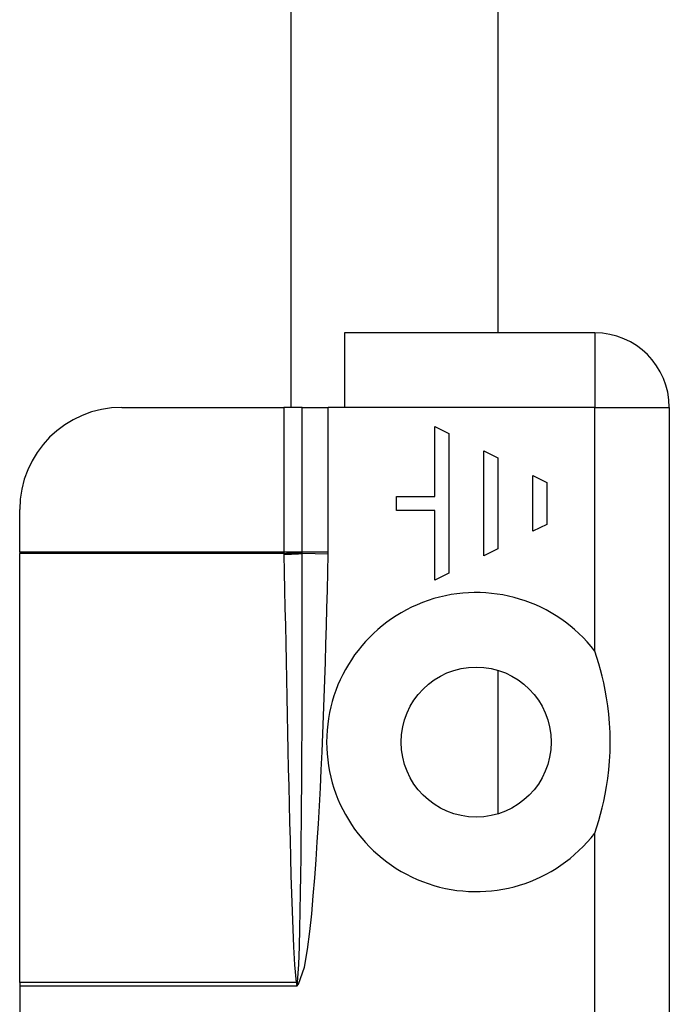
# Model space of a CAD drawing. Header units: inches. Extents: x 3.4 to 82.4, y 3.9 to 45.4.
# Tile 24 of 114: x 13.303 to 14.053, y 10.146 to 11.283. Entities that reach past the tile are written whole.
import ezdxf

# ---------------------------------------------------------------- set-up
doc = ezdxf.new("R2010")
doc.units = ezdxf.units.IN
doc.header["$MEASUREMENT"] = 0
doc.layers.add('Visible Edges(ANSI)', color=7, linetype='Continuous', lineweight=25)
doc.layers.add('Visible Tangent Edges(ANSI)', color=7, linetype='Continuous', lineweight=25)

msp = doc.modelspace()

# ---------------------------------------------------------------- linework, layer by layer
at = {"layer": 'Visible Edges(ANSI)'}
for p, q in [((13.6158, 14.9233), (13.6158, 10.835)), ((13.855, 14.8373), (13.855, 10.921)), ((13.9668, 10.921), (13.6778, 10.921)), ((13.6778, 10.921), (13.6778, 10.835)), ((13.4209, 10.835), (13.6078, 10.835)), ((13.6288, 10.835), (13.6078, 10.835)), ((13.6288, 10.835), (13.6589, 10.835)), ((13.6778, 10.835), (13.6589, 10.835)), ((14.0528, 10.835), (14.0528, 9.257)), ((13.7822, 10.8129), (13.7984, 10.8049)), ((13.7822, 10.7322), (13.7822, 10.8129)), ((13.7984, 10.8049), (13.7984, 10.6434)), ((13.8387, 10.6636), (13.8387, 10.7847)), ((13.8387, 10.7847), (13.8549, 10.7766)), ((13.8549, 10.7766), (13.8549, 10.6717)), ((13.8952, 10.7564), (13.9114, 10.7484)), ((13.8952, 10.6919), (13.8952, 10.7564)), ((13.9114, 10.7484), (13.9114, 10.6999)), ((13.7378, 10.7161), (13.7378, 10.7322)), ((13.7378, 10.7322), (13.7822, 10.7322)), ((13.3028, 10.6679), (13.3028, 10.7169)), ((13.7822, 10.7161), (13.7378, 10.7161)), ((13.7822, 10.6354), (13.7822, 10.7161)), ((13.9114, 10.6999), (13.8952, 10.6919)), ((13.3028, 10.6679), (13.3028, 10.6664)), ((13.3028, 10.1711), (13.3028, 10.6664)), ((13.8549, 10.6717), (13.8387, 10.6636)), ((13.7984, 10.6434), (13.7822, 10.6354)), ((13.855, 10.5314), (13.855, 10.3657)), ((13.3028, 10.1711), (13.3028, 10.167)), ((13.3028, 10.167), (13.3028, 10.121))]:
    msp.add_line(p, q, dxfattribs=at)
at = {"layer": 'Visible Edges(ANSI)', "flags": 128}
msp.add_lwpolyline([(13.9668, 10.3436), (13.9691, 10.3507), (13.9714, 10.358), (13.9734, 10.3653), (13.9753, 10.3726), (13.9771, 10.3804), (13.9788, 10.3886), (13.9804, 10.3974), (13.9818, 10.4067), (13.9829, 10.4164), (13.9838, 10.4267), (13.9844, 10.4374), (13.9846, 10.4486), (13.9844, 10.4597), (13.9838, 10.4704), (13.9829, 10.4807), (13.9818, 10.4905), (13.9804, 10.4997), (13.9788, 10.5085), (13.9771, 10.5168), (13.9753, 10.5245), (13.9734, 10.5318), (13.9714, 10.5391), (13.9691, 10.5464), (13.9668, 10.5536)], dxfattribs=at)
at = {"layer": 'Visible Edges(ANSI)'}
msp.add_circle((13.8298, 10.4486), 0.0866, dxfattribs=at)
for centre, radius, start, end in [((13.9668, 10.835), 0.086, 0, 90), ((13.4209, 10.7169), 0.1181, 90, 180)]:
    msp.add_arc(centre, radius, start, end, dxfattribs=at)
at = {"layer": 'Visible Tangent Edges(ANSI)'}
for p, q in [((13.9668, 10.921), (13.9668, 10.835)), ((13.6078, 10.835), (13.6078, 10.6679)), ((13.6288, 10.6679), (13.6288, 10.835)), ((13.6589, 10.6679), (13.6589, 10.835)), ((13.9668, 10.835), (13.6778, 10.835)), ((13.9668, 10.5536), (13.9668, 10.835)), ((13.9668, 10.835), (14.0528, 10.835)), ((13.6078, 10.6679), (13.3028, 10.6679)), ((13.6078, 10.6664), (13.3028, 10.6664)), ((13.6288, 10.6679), (13.6078, 10.6679)), ((13.6589, 10.6679), (13.6288, 10.6679)), ((13.6589, 10.6657), (13.6289, 10.6663)), ((13.9668, 9.5267), (13.9668, 10.3436)), ((13.6221, 10.1711), (13.3028, 10.1711)), ((13.6228, 10.167), (13.3028, 10.167)), ((13.6222, 10.1705), (13.6228, 10.167)), ((13.6228, 10.167), (13.6233, 10.1706)), ((13.6228, 10.167), (13.6248, 10.1692)), ((13.6248, 10.1692), (13.6233, 10.1706))]:
    msp.add_line(p, q, dxfattribs=at)
at = {"layer": 'Visible Tangent Edges(ANSI)', "flags": 128}
for points in [[(13.6078, 10.6679), (13.6078, 10.6678), (13.6078, 10.6678), (13.6078, 10.6677), (13.6078, 10.6676), (13.6078, 10.6676), (13.6078, 10.6675), (13.6078, 10.6675), (13.6078, 10.6674), (13.6078, 10.6673), (13.6078, 10.6673), (13.6078, 10.6672), (13.6078, 10.6672), (13.6078, 10.6671), (13.6078, 10.667), (13.6078, 10.667), (13.6078, 10.6669), (13.6078, 10.6668), (13.6078, 10.6668), (13.6078, 10.6667), (13.6078, 10.6667), (13.6078, 10.6666), (13.6078, 10.6665), (13.6078, 10.6665), (13.6078, 10.6664)], [(13.6078, 10.6664), (13.6078, 10.6664), (13.6078, 10.6663), (13.6078, 10.6663), (13.6078, 10.6663), (13.6078, 10.6662), (13.6078, 10.6662), (13.6078, 10.6661), (13.6078, 10.6661), (13.6078, 10.666), (13.6078, 10.666), (13.6078, 10.666), (13.6078, 10.6659), (13.6078, 10.6659), (13.6078, 10.6658), (13.6078, 10.6658), (13.6078, 10.6657), (13.6078, 10.6657), (13.6078, 10.6657), (13.6078, 10.6656), (13.6078, 10.6656), (13.6078, 10.6655), (13.6078, 10.6655), (13.6078, 10.6655), (13.6078, 10.6654)], [(13.6078, 10.6654), (13.6082, 10.6448), (13.6086, 10.6242), (13.609, 10.6036), (13.6095, 10.583), (13.6099, 10.5624), (13.6103, 10.5418), (13.6107, 10.5212), (13.6111, 10.5006), (13.6116, 10.48), (13.612, 10.4594), (13.6125, 10.4388), (13.6129, 10.4182), (13.6134, 10.3976), (13.6139, 10.377), (13.6144, 10.3563), (13.6149, 10.3357), (13.6154, 10.3151), (13.616, 10.2945), (13.6166, 10.2739), (13.6173, 10.2533), (13.618, 10.2327), (13.6189, 10.2122), (13.62, 10.1916), (13.6221, 10.1711)], [(13.6235, 10.1714), (13.6249, 10.1919), (13.6257, 10.2125), (13.6262, 10.2331), (13.6267, 10.2537), (13.6271, 10.2744), (13.6274, 10.295), (13.6277, 10.3156), (13.6279, 10.3362), (13.6281, 10.3569), (13.6283, 10.3775), (13.6285, 10.3981), (13.6286, 10.4187), (13.6287, 10.4394), (13.6288, 10.46), (13.6289, 10.4806), (13.6289, 10.5013), (13.629, 10.5219), (13.629, 10.5425), (13.629, 10.5631), (13.629, 10.5838), (13.629, 10.6044), (13.629, 10.625), (13.6289, 10.6457), (13.6289, 10.6663)], [(13.6248, 10.1692), (13.6315, 10.1887), (13.6351, 10.2092), (13.6377, 10.2298), (13.6399, 10.2505), (13.6418, 10.2712), (13.6435, 10.2919), (13.645, 10.3127), (13.6464, 10.3334), (13.6477, 10.3542), (13.6488, 10.3749), (13.6499, 10.3957), (13.6509, 10.4164), (13.6519, 10.4372), (13.6527, 10.458), (13.6536, 10.4787), (13.6543, 10.4995), (13.655, 10.5203), (13.6557, 10.541), (13.6563, 10.5618), (13.6569, 10.5826), (13.6575, 10.6033), (13.658, 10.6241), (13.6585, 10.6449), (13.6589, 10.6657)], [(13.6288, 10.6677), (13.6288, 10.6677), (13.6288, 10.6677), (13.6288, 10.6677), (13.6288, 10.6677), (13.6288, 10.6677), (13.6288, 10.6677), (13.6288, 10.6677), (13.6288, 10.6677), (13.6288, 10.6678), (13.6288, 10.6678), (13.6288, 10.6678), (13.6288, 10.6678), (13.6288, 10.6678), (13.6288, 10.6678), (13.6288, 10.6678), (13.6288, 10.6678), (13.6288, 10.6678), (13.6288, 10.6678), (13.6288, 10.6678), (13.6288, 10.6679), (13.6288, 10.6679), (13.6288, 10.6679), (13.6288, 10.6679), (13.6288, 10.6679)], [(13.6289, 10.6663), (13.6289, 10.6664), (13.6289, 10.6664), (13.6289, 10.6665), (13.6289, 10.6665), (13.6289, 10.6666), (13.6289, 10.6666), (13.6289, 10.6667), (13.6289, 10.6668), (13.6289, 10.6668), (13.6289, 10.6669), (13.6289, 10.6669), (13.6289, 10.667), (13.6289, 10.667), (13.6289, 10.6671), (13.6289, 10.6672), (13.6289, 10.6672), (13.6289, 10.6673), (13.6289, 10.6673), (13.6289, 10.6674), (13.6288, 10.6674), (13.6288, 10.6675), (13.6288, 10.6676), (13.6288, 10.6676), (13.6288, 10.6677)], [(13.6589, 10.6657), (13.6589, 10.6658), (13.6589, 10.6659), (13.6589, 10.6659), (13.6589, 10.666), (13.6589, 10.6661), (13.6589, 10.6662), (13.6589, 10.6663), (13.6589, 10.6664), (13.6589, 10.6665), (13.6589, 10.6666), (13.6589, 10.6667), (13.6589, 10.6668), (13.6589, 10.6669), (13.6589, 10.667), (13.6589, 10.6671), (13.6589, 10.6672), (13.6589, 10.6672), (13.6589, 10.6673), (13.6589, 10.6674), (13.6589, 10.6675), (13.6589, 10.6676), (13.6589, 10.6677), (13.6589, 10.6678), (13.6589, 10.6679)], [(13.6221, 10.1711), (13.6221, 10.1711), (13.6221, 10.171), (13.6221, 10.171), (13.6221, 10.171), (13.6221, 10.171), (13.6221, 10.1709), (13.6221, 10.1709), (13.6221, 10.1709), (13.6221, 10.1709), (13.6221, 10.1708), (13.6221, 10.1708), (13.6222, 10.1708), (13.6222, 10.1708), (13.6222, 10.1707), (13.6222, 10.1707), (13.6222, 10.1707), (13.6222, 10.1707), (13.6222, 10.1706), (13.6222, 10.1706), (13.6222, 10.1706), (13.6222, 10.1706), (13.6222, 10.1705), (13.6222, 10.1705), (13.6222, 10.1705)], [(13.6233, 10.1706), (13.6233, 10.1707), (13.6233, 10.1707), (13.6233, 10.1707), (13.6233, 10.1708), (13.6233, 10.1708), (13.6234, 10.1708), (13.6234, 10.1709), (13.6234, 10.1709), (13.6234, 10.1709), (13.6234, 10.171), (13.6234, 10.171), (13.6234, 10.171), (13.6234, 10.1711), (13.6234, 10.1711), (13.6234, 10.1711), (13.6234, 10.1712), (13.6234, 10.1712), (13.6234, 10.1712), (13.6234, 10.1713), (13.6235, 10.1713), (13.6235, 10.1713), (13.6235, 10.1714), (13.6235, 10.1714), (13.6235, 10.1714)]]:
    msp.add_lwpolyline(points, dxfattribs=at)
at = {"layer": 'Visible Tangent Edges(ANSI)'}
msp.add_arc((13.8298, 10.4486), 0.1726, 37.4694, 322.5306, dxfattribs=at)
for centre, major_axis, ratio, start_param, end_param in [((13.6078, 10.6677), (0.0275, 0.001), 0.047596, 4.71061, 5.58098), ((13.6078, 10.6667), (-0.0276, -0.0005), 0.04762, 1.569859, 2.438449), ((13.6221, 10.1724), (0.0268, 0.0064), 0.046335, 4.701347, 4.753684), ((13.6222, 10.1716), (-0.0273, -0.0034), 0.040384, 1.565785, 1.605152)]:
    msp.add_ellipse(centre, major_axis=major_axis, ratio=ratio, start_param=start_param, end_param=end_param, dxfattribs=at)

doc.saveas('drawing.dxf')
